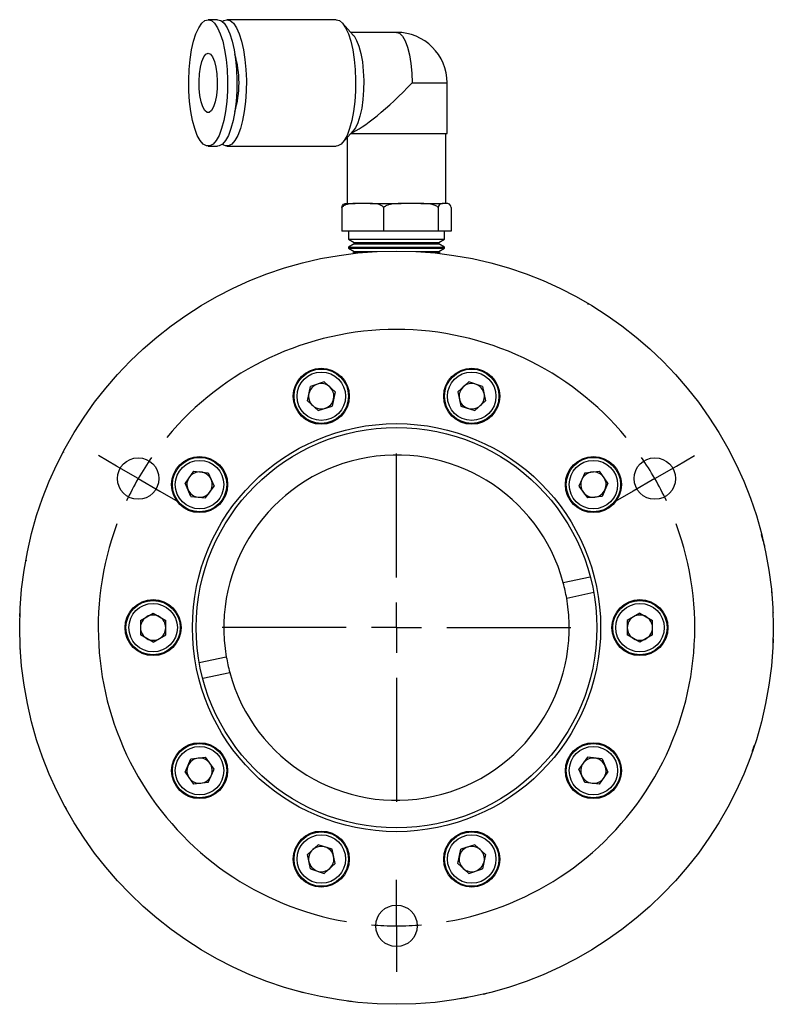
# Model space of a CAD drawing. Header units: inches. Extents: x 1.7 to 20.7, y 4 to 15.1.
# Tile 1 of 54: x 1.7 to 4.7, y 4 to 8. Entities that reach past the tile are written whole.
import ezdxf

# ---------------------------------------------------------------- set-up
doc = ezdxf.new("R2010")
doc.units = ezdxf.units.IN
doc.header["$MEASUREMENT"] = 0
doc.layers.add('SLD-0', color=7, linetype='Continuous')

# ---------------------------------------------------------------- blocks, each defined once
blk = doc.blocks.new('SW_CENTERMARKSYMBOL_0')
at = {"layer": 'SLD-0', "color": 0}
for p, q in [((-1.115, 1.8313), (-1.1866, 1.8726)), ((0, 1.3875), (0, 1.8813)), ((1.115, 1.8313), (1.1866, 1.8726)), ((-1.0284, 1.7812), (-1.115, 1.8313)), ((1.0284, 1.7812), (1.115, 1.8313)), ((-1.0284, 1.7812), (-0.9418, 1.7312)), ((1.0284, 1.7812), (0.9418, 1.7312)), ((-0.9418, 1.7312), (-0.8702, 1.6899)), ((0.9418, 1.7312), (0.8702, 1.6899)), ((0, 1.1875), (0, 1.2875)), ((-0.2, 1.1875), (-0.6937, 1.1875)), ((0, 1.1875), (-0.1, 1.1875)), ((0, 1.1875), (0, 1.0875)), ((0, 1.1875), (0.1, 1.1875)), ((0.2, 1.1875), (0.6937, 1.1875)), ((0, 0.9875), (0, 0.4938)), ((0, 0.1), (0, 0.1827)), ((0, 0), (0, 0.1)), ((0, 0), (0, -0.1)), ((0, -0.1), (0, -0.1827))]:
    blk.add_line(p, q, dxfattribs=at)
for start, end in [(39.6498, 140.3502), (145.1751, 150), (30, 34.8249), (150, 154.8249), (25.1751, 30), (159.6498, 260.3502), (279.6498, 20.3502), (265.1751, 270), (270, 274.8249)]:
    blk.add_arc((0, 1.1875), 1.1875, start, end, dxfattribs=at)

msp = doc.modelspace()

# ---------------------------------------------------------------- linework, layer by layer
at = {"color": 7, "linetype": 'Continuous', "lineweight": 25}
for p, q in [((2.5225, 7.9614), (2.485, 7.9614)), ((2.9947, 7.9614), (2.5599, 7.9614)), ((3.0625, 7.9003), (3.0195, 7.948)), ((3.2348, 7.911), (3.0529, 7.911)), ((3.2965, 7.7094), (3.4363, 7.7094)), ((3.4363, 7.5079), (3.4363, 7.7094)), ((3.0195, 7.4708), (3.0625, 7.5186)), ((3.0379, 7.4913), (3.0379, 7.2291)), ((3.0529, 7.5079), (3.4363, 7.5079)), ((3.4316, 7.2291), (3.4316, 7.5079)), ((2.485, 7.4575), (2.5225, 7.4575)), ((2.5599, 7.4575), (2.9947, 7.4575)), ((3.0338, 7.2291), (3.0706, 7.2291)), ((3.1005, 7.2291), (3.0706, 7.2291)), ((3.1304, 7.2291), (3.1005, 7.2291)), ((3.1304, 7.2291), (3.2531, 7.2291)), ((3.2923, 7.2291), (3.2531, 7.2291)), ((3.3314, 7.2291), (3.2923, 7.2291)), ((3.3314, 7.2291), (3.4173, 7.2291)), ((3.4266, 7.2291), (3.4173, 7.2291)), ((3.4358, 7.2291), (3.4266, 7.2291)), ((3.0174, 7.214), (3.0174, 7.1189)), ((3.1836, 7.214), (3.1836, 7.1189)), ((3.401, 7.214), (3.401, 7.1189)), ((3.4522, 7.214), (3.4522, 7.1189)), ((3.1836, 7.1189), (3.0174, 7.1189)), ((3.0433, 7.1189), (3.0433, 7.0874)), ((3.401, 7.1189), (3.1836, 7.1189)), ((3.4522, 7.1189), (3.401, 7.1189)), ((3.4263, 7.0874), (3.4263, 7.1189)), ((3.0433, 7.0874), (3.0665, 7.074)), ((3.0433, 7.0874), (3.0525, 7.0874)), ((3.0665, 7.0693), (3.0433, 7.0559)), ((3.0525, 7.0874), (3.4263, 7.0874)), ((3.0665, 7.074), (3.0665, 7.0693)), ((3.0665, 7.074), (3.0746, 7.074)), ((3.0665, 7.0693), (3.0746, 7.0693)), ((3.0746, 7.074), (3.403, 7.074)), ((3.0746, 7.0693), (3.403, 7.0693)), ((3.403, 7.074), (3.4262, 7.0874)), ((3.403, 7.0693), (3.403, 7.074)), ((3.4262, 7.0559), (3.403, 7.0693)), ((3.0433, 7.0559), (3.0433, 7.0517)), ((3.0433, 7.0559), (3.0525, 7.0559)), ((3.0433, 7.0517), (3.0665, 7.0383)), ((3.0433, 7.0517), (3.0525, 7.0517)), ((3.0525, 7.0559), (3.4263, 7.0559)), ((3.0525, 7.0517), (3.4263, 7.0517)), ((3.0665, 7.0336), (3.0603, 7.0301)), ((3.0665, 7.0383), (3.0665, 7.0336)), ((3.0665, 7.0383), (3.0746, 7.0383)), ((3.0665, 7.0336), (3.0746, 7.0336)), ((3.0746, 7.0383), (3.158, 7.0383)), ((3.0746, 7.0336), (3.0941, 7.0336)), ((3.3115, 7.0383), (3.403, 7.0383)), ((3.3754, 7.0336), (3.403, 7.0336)), ((3.403, 7.0383), (3.4262, 7.0517)), ((3.403, 7.0336), (3.403, 7.0383)), ((3.4092, 7.0301), (3.403, 7.0336)), ((3.4263, 7.0517), (3.4263, 7.0559)), ((3.9961, 6.8288), (4.0005, 6.8301)), ((2.9474, 6.5187), (2.8921, 6.5007)), ((2.9474, 6.5187), (2.9907, 6.4798)), ((3.4789, 6.4798), (3.5221, 6.5187)), ((3.5774, 6.5007), (3.5221, 6.5187)), ((2.88, 6.4438), (2.8921, 6.5007)), ((2.9907, 6.4798), (2.9786, 6.4229)), ((3.4789, 6.4798), (3.491, 6.4229)), ((3.5774, 6.5007), (3.5895, 6.4438)), ((2.88, 6.4438), (2.9232, 6.4049)), ((3.5895, 6.4438), (3.5463, 6.4049)), ((2.9232, 6.4049), (2.9786, 6.4229)), ((3.491, 6.4229), (3.5463, 6.4049)), ((1.9106, 6.2385), (1.9066, 6.2374)), ((2.4272, 6.163), (2.393, 6.1159)), ((2.4272, 6.163), (2.485, 6.1569)), ((2.485, 6.1569), (2.5087, 6.1037)), ((3.9845, 6.1569), (3.9608, 6.1037)), ((3.9845, 6.1569), (4.0424, 6.163)), ((4.0766, 6.1159), (4.0424, 6.163)), ((2.4166, 6.0627), (2.393, 6.1159)), ((2.4745, 6.0566), (2.5087, 6.1037)), ((3.9608, 6.1037), (3.995, 6.0566)), ((4.0766, 6.1159), (4.0529, 6.0627)), ((2.4166, 6.0627), (2.4745, 6.0566)), ((4.0529, 6.0627), (3.995, 6.0566)), ((1.7619, 5.8081), (1.7585, 5.8058)), ((4.0063, 5.7419), (3.8988, 5.7183)), ((3.9122, 5.6572), (4.0198, 5.6809)), ((2.2154, 5.5693), (2.2658, 5.5984)), ((2.2154, 5.5693), (2.2154, 5.5111)), ((2.2658, 5.5984), (2.3162, 5.5693)), ((2.3162, 5.5111), (2.3162, 5.5693)), ((4.2038, 5.5984), (4.1534, 5.5693)), ((4.1534, 5.5693), (4.1534, 5.5111)), ((4.2038, 5.5984), (4.2542, 5.5693)), ((4.2542, 5.5111), (4.2542, 5.5693)), ((2.2658, 5.482), (2.2154, 5.5111)), ((2.2658, 5.482), (2.3162, 5.5111)), ((4.2038, 5.482), (4.1534, 5.5111)), ((4.2542, 5.5111), (4.2038, 5.482)), ((2.5573, 5.4233), (2.4498, 5.3996)), ((2.4632, 5.3386), (2.5707, 5.3622)), ((2.4166, 5.0177), (2.4745, 5.0238)), ((2.5087, 4.9768), (2.4745, 5.0238)), ((3.995, 5.0238), (3.9608, 4.9768)), ((4.0529, 5.0177), (3.995, 5.0238)), ((2.393, 4.9646), (2.4166, 5.0177)), ((4.0529, 5.0177), (4.0766, 4.9646)), ((2.393, 4.9646), (2.4272, 4.9175)), ((2.485, 4.9236), (2.5087, 4.9768)), ((3.9845, 4.9236), (3.9608, 4.9768)), ((4.0424, 4.9175), (4.0766, 4.9646)), ((2.485, 4.9236), (2.4272, 4.9175)), ((4.0424, 4.9175), (3.9845, 4.9236)), ((2.88, 4.6366), (2.9232, 4.6756)), ((2.9786, 4.6576), (2.9232, 4.6756)), ((3.5463, 4.6756), (3.491, 4.6576)), ((3.5895, 4.6366), (3.5463, 4.6756)), ((2.8921, 4.5797), (2.88, 4.6366)), ((2.9907, 4.6007), (2.9786, 4.6576)), ((3.4789, 4.6007), (3.491, 4.6576)), ((3.5895, 4.6366), (3.5774, 4.5797)), ((2.9907, 4.6007), (2.9474, 4.5617)), ((3.5221, 4.5617), (3.4789, 4.6007)), ((2.8921, 4.5797), (2.9474, 4.5617)), ((3.5221, 4.5617), (3.5774, 4.5797))]:
    msp.add_line(p, q, dxfattribs=at)
at = {"color": 7, "linetype": 'Continuous', "lineweight": 25, "flags": 128}
for points in [[(2.485, 7.9614), (2.498, 7.9578), (2.5107, 7.947), (2.5226, 7.9294), (2.5334, 7.9055), (2.5429, 7.8759), (2.5507, 7.8415), (2.5565, 7.8034), (2.5604, 7.7625), (2.562, 7.7201), (2.5615, 7.6774), (2.5587, 7.6356), (2.5538, 7.596), (2.547, 7.5596), (2.5383, 7.5275), (2.5282, 7.5007), (2.5167, 7.4798), (2.5044, 7.4656), (2.4915, 7.4584), (2.4784, 7.4584), (2.4655, 7.4656), (2.4532, 7.4798), (2.4418, 7.5007), (2.4316, 7.5275), (2.423, 7.5596), (2.4161, 7.596), (2.4112, 7.6356), (2.4085, 7.6774), (2.4079, 7.7201), (2.4096, 7.7625), (2.4134, 7.8034), (2.4193, 7.8415), (2.4271, 7.8759), (2.4365, 7.9055), (2.4474, 7.9294), (2.4593, 7.947), (2.4719, 7.9578), (2.485, 7.9614)], [(2.5225, 7.9614), (2.5355, 7.9578), (2.5481, 7.947), (2.5601, 7.9294), (2.5709, 7.9055), (2.5804, 7.8759), (2.5881, 7.8415), (2.594, 7.8034), (2.5979, 7.7625), (2.5995, 7.7201), (2.599, 7.6774), (2.5962, 7.6356), (2.5913, 7.596), (2.5845, 7.5596), (2.5758, 7.5275), (2.5656, 7.5007), (2.5542, 7.4798), (2.5419, 7.4656), (2.529, 7.4584), (2.5225, 7.4575)], [(2.5599, 7.9614), (2.573, 7.9578), (2.5856, 7.947), (2.5976, 7.9294), (2.6084, 7.9055), (2.6178, 7.8759), (2.6256, 7.8415), (2.6315, 7.8034), (2.6353, 7.7625), (2.637, 7.7201), (2.6364, 7.6774), (2.6337, 7.6356), (2.6288, 7.596), (2.6219, 7.5596), (2.6133, 7.5275), (2.6031, 7.5007), (2.5917, 7.4798), (2.5794, 7.4656), (2.5665, 7.4584), (2.5534, 7.4584), (2.5412, 7.465)], [(2.5412, 7.9538), (2.5469, 7.9578), (2.5599, 7.9614)], [(2.9947, 7.9614), (3.0077, 7.9578), (3.0204, 7.947), (3.0323, 7.9294), (3.0432, 7.9055), (3.0526, 7.8759), (3.0604, 7.8415), (3.0663, 7.8034), (3.0701, 7.7625), (3.0718, 7.7201), (3.0712, 7.6774), (3.0685, 7.6356), (3.0636, 7.596), (3.0567, 7.5596), (3.0481, 7.5275), (3.0379, 7.5007), (3.0265, 7.4798), (3.0141, 7.4656), (3.0012, 7.4584), (2.9947, 7.4575)], [(3.0625, 7.9003), (3.0656, 7.8966), (3.076, 7.879), (3.0853, 7.8553), (3.0929, 7.8264), (3.0988, 7.7932), (3.1026, 7.7569), (3.1043, 7.719), (3.1038, 7.6807), (3.101, 7.6435), (3.0961, 7.6086), (3.0893, 7.5774), (3.0808, 7.551), (3.071, 7.5303), (3.0625, 7.5186)], [(3.2348, 7.911), (3.2468, 7.9071), (3.2584, 7.8957), (3.269, 7.877), (3.2784, 7.852), (3.2861, 7.8214), (3.2918, 7.7866), (3.2953, 7.7488), (3.2965, 7.7094)], [(2.485, 7.8275), (2.494, 7.8238), (2.5024, 7.8129), (2.5097, 7.7955), (2.5155, 7.7727), (2.5194, 7.7459), (2.5211, 7.7168), (2.5205, 7.6873), (2.5177, 7.6591), (2.5128, 7.6341), (2.5062, 7.6139), (2.4983, 7.5996), (2.4895, 7.5922), (2.4804, 7.5922), (2.4717, 7.5996), (2.4637, 7.6139), (2.4571, 7.6341), (2.4523, 7.6591), (2.4495, 7.6873), (2.4489, 7.7168), (2.4506, 7.7459), (2.4544, 7.7727), (2.4602, 7.7955), (2.4676, 7.8129), (2.476, 7.8238), (2.485, 7.8275)]]:
    msp.add_lwpolyline(points, dxfattribs=at)
at = {"color": 7, "linetype": 'Continuous', "lineweight": 25}
for centre, radius in [((3.2348, 5.5402), 1.5), ((2.9353, 6.4618), 0.1115), ((2.9353, 6.4618), 0.1083), ((2.9353, 6.4618), 0.0965), ((3.5342, 6.4618), 0.1115), ((3.5342, 6.4618), 0.1083), ((3.5342, 6.4618), 0.0965), ((3.2348, 5.5402), 0.8125), ((3.2348, 5.5402), 0.7975), ((2.2064, 6.134), 0.0827), ((2.4508, 6.1098), 0.1115), ((2.4508, 6.1098), 0.1083), ((2.4508, 6.1098), 0.0965), ((4.0187, 6.1098), 0.1115), ((4.0187, 6.1098), 0.1083), ((4.0187, 6.1098), 0.0965), ((4.2632, 6.134), 0.0827), ((2.2658, 5.5402), 0.1115), ((2.2658, 5.5402), 0.1083), ((4.2038, 5.5402), 0.1115), ((4.2038, 5.5402), 0.1083), ((2.2658, 5.5402), 0.0965), ((4.2038, 5.5402), 0.0965), ((2.4508, 4.9707), 0.1115), ((2.4508, 4.9707), 0.1083), ((2.4508, 4.9707), 0.0965), ((4.0187, 4.9707), 0.1115), ((4.0187, 4.9707), 0.1083), ((4.0187, 4.9707), 0.0965), ((2.9353, 4.6187), 0.1115), ((2.9353, 4.6187), 0.1083), ((2.9353, 4.6187), 0.0965), ((3.5342, 4.6187), 0.1115), ((3.5342, 4.6187), 0.1083), ((3.5342, 4.6187), 0.0965), ((3.2348, 4.3527), 0.0827)]:
    msp.add_circle(centre, radius, dxfattribs=at)
for centre, radius, start, end in [((3.2348, 7.7094), 0.2016, 0, 90), ((2.2049, 7.7094), 0.403, 343.4228, 16.5772), ((2.9353, 6.4618), 0.0504, 108, 168), ((2.9353, 6.4618), 0.0504, 48, 108), ((3.5342, 6.4618), 0.0504, 72, 132), ((3.5342, 6.4618), 0.0504, 12, 72), ((2.9353, 6.4618), 0.0504, 168, 228), ((2.9353, 6.4618), 0.0504, 348, 48), ((3.5342, 6.4618), 0.0504, 132, 192), ((3.5342, 6.4618), 0.0504, 312, 12), ((2.9353, 6.4618), 0.0504, 288, 348), ((3.5342, 6.4618), 0.0504, 192, 252), ((2.9353, 6.4618), 0.0504, 228, 288), ((3.5342, 6.4618), 0.0504, 252, 312), ((3.2348, 5.5402), 0.6875, 15.0075, 189.797), ((2.4508, 6.1098), 0.0504, 84, 144), ((2.4508, 6.1098), 0.0504, 24, 84), ((4.0187, 6.1098), 0.0504, 96, 156), ((4.0187, 6.1098), 0.0504, 36, 96), ((2.4508, 6.1098), 0.0504, 144, 204), ((2.4508, 6.1098), 0.0504, 324, 24), ((4.0187, 6.1098), 0.0504, 156, 216), ((4.0187, 6.1098), 0.0504, 336, 36), ((2.4508, 6.1098), 0.0504, 204, 264), ((2.4508, 6.1098), 0.0504, 264, 324), ((4.0187, 6.1098), 0.0504, 216, 276), ((4.0187, 6.1098), 0.0504, 276, 336), ((3.2348, 5.5402), 0.6875, 9.797, 15.0075), ((3.2348, 5.5402), 0.6875, 195.0075, 9.797), ((2.2658, 5.5402), 0.0504, 120, 180), ((2.2658, 5.5402), 0.0504, 60, 120), ((2.2658, 5.5402), 0.0504, 0, 60), ((4.2038, 5.5402), 0.0504, 120, 180), ((4.2038, 5.5402), 0.0504, 60, 120), ((4.2038, 5.5402), 0.0504, 0, 60), ((2.2658, 5.5402), 0.0504, 180, 240), ((2.2658, 5.5402), 0.0504, 300, 0), ((4.2038, 5.5402), 0.0504, 180, 240), ((4.2038, 5.5402), 0.0504, 300, 0), ((2.2658, 5.5402), 0.0504, 240, 300), ((4.2038, 5.5402), 0.0504, 240, 300), ((3.2348, 5.5402), 0.6875, 189.797, 195.0075), ((2.4508, 4.9707), 0.0504, 96, 156), ((2.4508, 4.9707), 0.0504, 36, 96), ((4.0187, 4.9707), 0.0504, 84, 144), ((4.0187, 4.9707), 0.0504, 24, 84), ((2.4508, 4.9707), 0.0504, 156, 216), ((2.4508, 4.9707), 0.0504, 336, 36), ((4.0187, 4.9707), 0.0504, 144, 204), ((4.0187, 4.9707), 0.0504, 324, 24), ((2.4508, 4.9707), 0.0504, 216, 276), ((2.4508, 4.9707), 0.0504, 276, 336), ((4.0187, 4.9707), 0.0504, 204, 264), ((4.0187, 4.9707), 0.0504, 264, 324), ((2.9353, 4.6187), 0.0504, 72, 132), ((2.9353, 4.6187), 0.0504, 12, 72), ((3.5342, 4.6187), 0.0504, 108, 168), ((3.5342, 4.6187), 0.0504, 48, 108), ((2.9353, 4.6187), 0.0504, 132, 192), ((2.9353, 4.6187), 0.0504, 312, 12), ((3.5342, 4.6187), 0.0504, 168, 228), ((3.5342, 4.6187), 0.0504, 348, 48), ((2.9353, 4.6187), 0.0504, 192, 252), ((3.5342, 4.6187), 0.0504, 288, 348), ((2.9353, 4.6187), 0.0504, 252, 312), ((3.5342, 4.6187), 0.0504, 228, 288)]:
    msp.add_arc(centre, radius, start, end, dxfattribs=at)
msp.add_ellipse((3.2348, 7.7094), major_axis=(0.1991, 0.1991), ratio=0.156821, start_param=3.457833, end_param=4.867943, dxfattribs=at)
for points, knots in [([(3.0706, 7.2291), (3.0696, 7.2291), (3.06, 7.2291), (3.0452, 7.2282), (3.0278, 7.2234), (3.0203, 7.2166), (3.0174, 7.214)], [0, 0, 0, 0, 0.052873, 0.517958, 0.809656, 1, 1, 1, 1]), ([(3.0174, 7.214), (3.0184, 7.2168), (3.0216, 7.226), (3.0274, 7.2287), (3.0319, 7.229), (3.0338, 7.2291)], [0, 0, 0, 0, 0.204335, 0.673301, 1, 1, 1, 1]), ([(3.1836, 7.214), (3.1804, 7.2168), (3.1699, 7.226), (3.1509, 7.2287), (3.1364, 7.229), (3.1304, 7.2291)], [0, 0, 0, 0, 0.2043353, 0.6733015, 1, 1, 1, 1]), ([(3.2531, 7.2291), (3.2519, 7.2291), (3.2394, 7.2291), (3.22, 7.2282), (3.1971, 7.2234), (3.1874, 7.2166), (3.1836, 7.214)], [0, 0, 0, 0, 0.052977, 0.518037, 0.80972, 1, 1, 1, 1]), ([(3.401, 7.214), (3.3968, 7.2168), (3.3831, 7.226), (3.3582, 7.2287), (3.3392, 7.229), (3.3314, 7.2291)], [0, 0, 0, 0, 0.204356, 0.673363, 1, 1, 1, 1]), ([(3.4173, 7.2291), (3.417, 7.2291), (3.4141, 7.2291), (3.4095, 7.2282), (3.4042, 7.2234), (3.4019, 7.2166), (3.401, 7.214)], [0, 0, 0, 0, 0.052874, 0.517957, 0.809656, 1, 1, 1, 1]), ([(3.4522, 7.214), (3.4512, 7.2168), (3.4479, 7.226), (3.4421, 7.2287), (3.4376, 7.229), (3.4358, 7.2291)], [0, 0, 0, 0, 0.204336, 0.673302, 1, 1, 1, 1]), ([(4.6945, 5.8854), (4.6934, 5.8902), (4.6913, 5.8986), (4.6892, 5.9071), (4.6883, 5.9108)], [0, 0, 0, 0, 0.5598651, 1, 1, 1, 1]), ([(4.6945, 5.8854), (4.6956, 5.8806), (4.6976, 5.8721), (4.6995, 5.8636), (4.7003, 5.8599)], [0, 0, 0, 0, 0.559865, 1, 1, 1, 1]), ([(4.7271, 5.6919), (4.7276, 5.6871), (4.7284, 5.6784), (4.7292, 5.6697), (4.7295, 5.6658)], [0, 0, 0, 0, 0.559761, 1, 1, 1, 1]), ([(1.7354, 5.5846), (1.7356, 5.5895), (1.7359, 5.5982), (1.7363, 5.607), (1.7364, 5.6108)], [0, 0, 0, 0, 0.559865, 1, 1, 1, 1]), ([(4.7323, 5.6267), (4.7325, 5.6218), (4.733, 5.6131), (4.7334, 5.6044), (4.7336, 5.6005)], [0, 0, 0, 0, 0.559865, 1, 1, 1, 1]), ([(4.7341, 5.4958), (4.7339, 5.4909), (4.7337, 5.4822), (4.7333, 5.4735), (4.7331, 5.4697)], [0, 0, 0, 0, 0.559865, 1, 1, 1, 1]), ([(1.7373, 5.4538), (1.737, 5.4587), (1.7365, 5.4674), (1.7361, 5.4761), (1.736, 5.4799)], [0, 0, 0, 0, 0.559865, 1, 1, 1, 1]), ([(4.6514, 5.047), (4.653, 5.0516), (4.6558, 5.0599), (4.6585, 5.0682), (4.6598, 5.0718)], [0, 0, 0, 0, 0.5597609, 1, 1, 1, 1]), ([(1.9141, 4.829), (1.9164, 4.8247), (1.9206, 4.817), (1.9248, 4.8094), (1.9267, 4.8061)], [0, 0, 0, 0, 0.559865, 1, 1, 1, 1]), ([(2.8669, 4.086), (2.8622, 4.0873), (2.8537, 4.0894), (2.8453, 4.0917), (2.8416, 4.0927)], [0, 0, 0, 0, 0.5597603, 1, 1, 1, 1]), ([(3.5799, 4.0805), (3.5847, 4.0816), (3.5932, 4.0837), (3.6016, 4.0858), (3.6054, 4.0867)], [0, 0, 0, 0, 0.5598651, 1, 1, 1, 1]), ([(3.0599, 4.0505), (3.055, 4.051), (3.0463, 4.0521), (3.0377, 4.0532), (3.0339, 4.0537)], [0, 0, 0, 0, 0.559865, 1, 1, 1, 1]), ([(3.5159, 4.0668), (3.5111, 4.0659), (3.5025, 4.0643), (3.494, 4.0628), (3.4902, 4.0621)], [0, 0, 0, 0, 0.5597611, 1, 1, 1, 1])]:
    msp.add_open_spline(points, degree=3, knots=knots, dxfattribs=at)

# ---------------------------------------------------------------- block references
at = {"layer": 'SLD-0', "color": 7}
msp.add_blockref('SW_CENTERMARKSYMBOL_0', (3.2348, 4.3527), dxfattribs=at)

doc.saveas('drawing.dxf')
